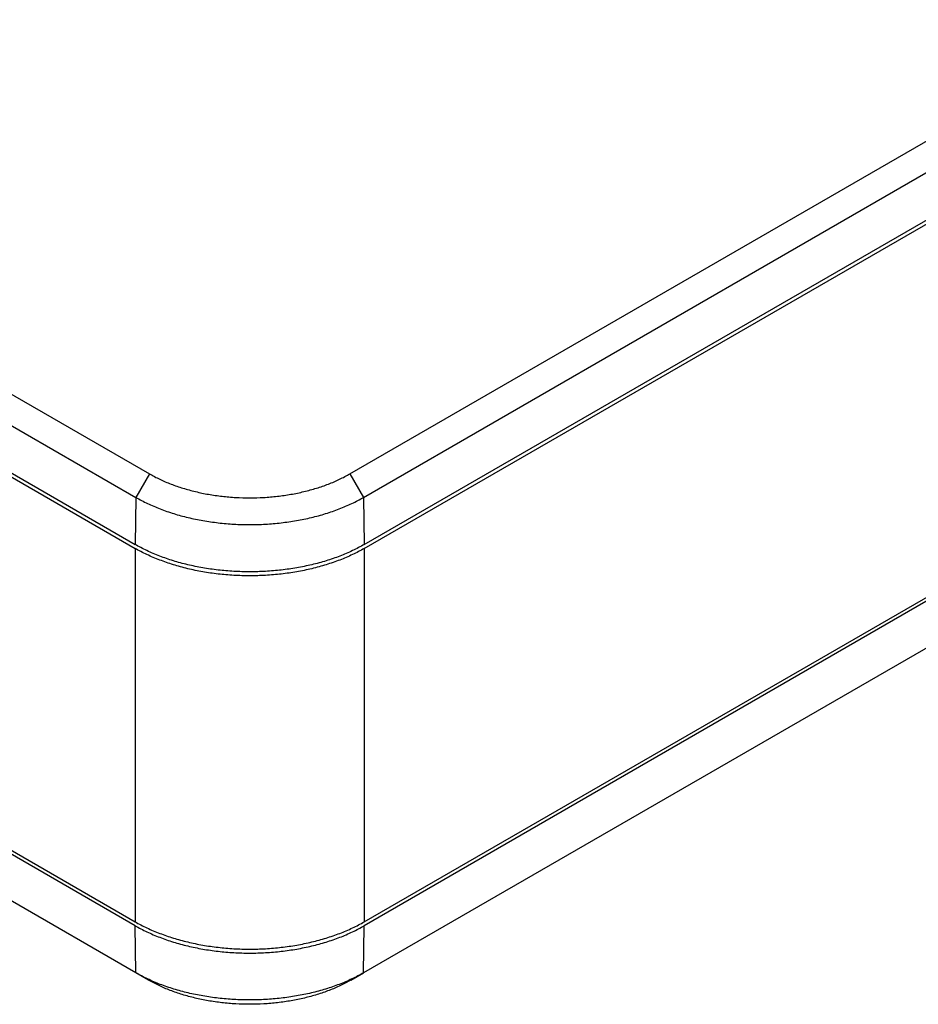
# Model space of a CAD drawing. Header units: inches. Extents: x 0 to 34, y 0 to 22.
# Tile 22 of 26: x 28.7 to 30.5, y 15.9 to 17.9. Entities that reach past the tile are written whole.
import ezdxf

# ---------------------------------------------------------------- set-up
doc = ezdxf.new("R2010")
doc.units = ezdxf.units.IN
doc.header["$LTSCALE"] = 1.87
doc.header["$MEASUREMENT"] = 0
doc.layers.get('0').update_dxf_attribs({"linetype": 'CONTINUOUS'})

msp = doc.modelspace()

# ---------------------------------------------------------------- linework, layer by layer
at = {"color": 7, "linetype": 'CONTINUOUS'}
for p, q in [((29.3737, 17.0103), (32.5752, 18.8588)), ((29.402, 16.9619), (32.6035, 18.8103)), ((29.4035, 16.8646), (32.605, 18.713)), ((29.4035, 16.8564), (32.0315, 18.3738)), ((26.9638, 18.1629), (28.96, 17.0103)), ((26.9355, 18.1144), (28.9317, 16.9619)), ((26.934, 18.0172), (28.9302, 16.8646)), ((26.934, 18.009), (28.9302, 16.8564)), ((32.591, 17.9175), (29.4035, 16.077)), ((32.5896, 17.8202), (29.402, 15.9797)), ((29.4035, 16.0852), (32.0315, 17.6025)), ((28.9302, 16.077), (26.934, 17.2296)), ((28.9581, 15.9645), (26.9355, 17.1323)), ((28.96, 17.0103), (28.9317, 16.9619)), ((29.3737, 17.0103), (29.402, 16.9619)), ((28.9317, 16.9619), (28.9302, 16.8646)), ((29.402, 16.9619), (29.4035, 16.8646)), ((28.9302, 16.8564), (28.9302, 16.0852)), ((29.4035, 16.8564), (29.4035, 16.0852)), ((27.9987, 16.623), (28.9302, 16.0852)), ((28.9317, 15.9797), (28.9302, 16.077)), ((29.402, 15.9797), (29.4035, 16.077)), ((29.3756, 15.9645), (29.402, 15.9797))]:
    msp.add_line(p, q, dxfattribs=at)
for points, knots in [([(28.96, 17.0103), (28.9634, 17.0084), (28.9705, 17.0045), (28.9813, 16.9991), (28.9926, 16.994), (29.0044, 16.9892), (29.0165, 16.9848), (29.029, 16.9807), (29.0418, 16.977), (29.055, 16.9737), (29.0683, 16.9707), (29.0866, 16.9672), (29.1099, 16.9638), (29.1382, 16.9614), (29.1669, 16.9606), (29.1955, 16.9614), (29.2238, 16.9638), (29.2471, 16.9672), (29.2654, 16.9707), (29.2788, 16.9737), (29.2919, 16.977), (29.3047, 16.9807), (29.3172, 16.9848), (29.3293, 16.9892), (29.3411, 16.994), (29.3524, 16.9991), (29.3633, 17.0045), (29.3703, 17.0084), (29.3737, 17.0103)], [0, 0, 0, 0, 0.027596, 0.055843, 0.084717, 0.114189, 0.144228, 0.174797, 0.205858, 0.23737, 0.269288, 0.301567, 0.367005, 0.433289, 0.5, 0.566711, 0.632995, 0.698433, 0.730712, 0.76263, 0.794142, 0.825203, 0.855772, 0.885811, 0.915283, 0.944157, 0.972404, 1, 1, 1, 1]), ([(28.9317, 16.9619), (28.9356, 16.9596), (28.9436, 16.9552), (28.9559, 16.9491), (28.9688, 16.9433), (28.9821, 16.9379), (28.9959, 16.9328), (29.0101, 16.9282), (29.0247, 16.9239), (29.0396, 16.9201), (29.0549, 16.9167), (29.0756, 16.9128), (29.1021, 16.909), (29.1343, 16.9062), (29.1669, 16.9053), (29.1994, 16.9062), (29.2316, 16.909), (29.2581, 16.9128), (29.2789, 16.9167), (29.2941, 16.9201), (29.309, 16.9239), (29.3236, 16.9282), (29.3378, 16.9328), (29.3516, 16.9379), (29.3649, 16.9433), (29.3778, 16.9491), (29.3902, 16.9552), (29.3981, 16.9596), (29.402, 16.9619)], [0, 0, 0, 0, 0.027596, 0.055843, 0.084717, 0.114189, 0.144228, 0.174797, 0.205858, 0.23737, 0.269288, 0.301567, 0.367005, 0.433289, 0.5, 0.566711, 0.632995, 0.698433, 0.730712, 0.76263, 0.794142, 0.825203, 0.855772, 0.885811, 0.915283, 0.944157, 0.972404, 1, 1, 1, 1]), ([(29.4035, 16.8646), (29.3996, 16.8623), (29.3915, 16.8579), (29.3791, 16.8517), (29.3662, 16.8459), (29.3527, 16.8404), (29.3388, 16.8354), (29.3246, 16.8307), (29.3099, 16.8264), (29.2949, 16.8226), (29.2796, 16.8192), (29.2587, 16.8152), (29.232, 16.8114), (29.1996, 16.8086), (29.1669, 16.8077), (29.1341, 16.8086), (29.1017, 16.8114), (29.075, 16.8152), (29.0542, 16.8192), (29.0388, 16.8226), (29.0238, 16.8264), (29.0092, 16.8307), (28.9949, 16.8354), (28.981, 16.8404), (28.9676, 16.8459), (28.9546, 16.8517), (28.9422, 16.8579), (28.9341, 16.8623), (28.9302, 16.8646)], [0, 0, 0, 0, 0.027598, 0.055845, 0.084719, 0.114191, 0.144229, 0.174798, 0.205859, 0.237371, 0.269289, 0.301568, 0.367005, 0.433289, 0.5, 0.566711, 0.632995, 0.698432, 0.730711, 0.762629, 0.794141, 0.825202, 0.855771, 0.885809, 0.915281, 0.944155, 0.972402, 1, 1, 1, 1]), ([(29.4035, 16.8564), (29.3996, 16.8541), (29.3915, 16.8497), (29.3791, 16.8435), (29.3662, 16.8377), (29.3527, 16.8323), (29.3388, 16.8272), (29.3246, 16.8225), (29.3099, 16.8183), (29.2949, 16.8144), (29.2796, 16.811), (29.2587, 16.807), (29.232, 16.8032), (29.1996, 16.8004), (29.1669, 16.7995), (29.1341, 16.8004), (29.1017, 16.8032), (29.075, 16.807), (29.0542, 16.811), (29.0388, 16.8144), (29.0238, 16.8183), (29.0092, 16.8225), (28.9949, 16.8272), (28.981, 16.8323), (28.9676, 16.8377), (28.9546, 16.8435), (28.9422, 16.8497), (28.9341, 16.8541), (28.9302, 16.8564)], [0, 0, 0, 0, 0.027597, 0.055845, 0.084719, 0.114191, 0.144229, 0.174798, 0.205859, 0.237371, 0.269289, 0.301568, 0.367005, 0.433289, 0.5, 0.566711, 0.632995, 0.698432, 0.730711, 0.762629, 0.794141, 0.825202, 0.855771, 0.885809, 0.915281, 0.944155, 0.972403, 1, 1, 1, 1]), ([(28.9302, 16.0852), (28.9341, 16.0829), (28.9422, 16.0785), (28.9546, 16.0723), (28.9676, 16.0665), (28.981, 16.0611), (28.9949, 16.056), (29.0092, 16.0513), (29.0238, 16.0471), (29.0388, 16.0432), (29.0542, 16.0398), (29.075, 16.0358), (29.1017, 16.032), (29.1341, 16.0292), (29.1669, 16.0283), (29.1996, 16.0292), (29.232, 16.032), (29.2587, 16.0358), (29.2796, 16.0398), (29.2949, 16.0432), (29.3099, 16.0471), (29.3246, 16.0513), (29.3388, 16.056), (29.3527, 16.0611), (29.3662, 16.0665), (29.3791, 16.0723), (29.3915, 16.0785), (29.3996, 16.0829), (29.4035, 16.0852)], [0, 0, 0, 0, 0.027597, 0.055845, 0.084719, 0.114191, 0.144229, 0.174798, 0.205859, 0.237371, 0.269289, 0.301568, 0.367005, 0.433289, 0.5, 0.566711, 0.632995, 0.698432, 0.730711, 0.762629, 0.794141, 0.825202, 0.855771, 0.885809, 0.915281, 0.944155, 0.972403, 1, 1, 1, 1]), ([(28.9302, 16.077), (28.9341, 16.0748), (28.9422, 16.0704), (28.9546, 16.0642), (28.9676, 16.0583), (28.981, 16.0529), (28.9949, 16.0478), (29.0092, 16.0431), (29.0238, 16.0389), (29.0388, 16.035), (29.0542, 16.0316), (29.075, 16.0277), (29.1017, 16.0238), (29.1341, 16.0211), (29.1669, 16.0201), (29.1996, 16.0211), (29.232, 16.0238), (29.2587, 16.0277), (29.2796, 16.0316), (29.2949, 16.035), (29.3099, 16.0389), (29.3246, 16.0431), (29.3388, 16.0478), (29.3527, 16.0529), (29.3662, 16.0583), (29.3791, 16.0642), (29.3915, 16.0704), (29.3996, 16.0748), (29.4035, 16.077)], [0, 0, 0, 0, 0.027598, 0.055845, 0.084719, 0.114191, 0.144229, 0.174798, 0.205859, 0.237371, 0.269289, 0.301568, 0.367005, 0.433289, 0.5, 0.566711, 0.632995, 0.698432, 0.730711, 0.762629, 0.794141, 0.825202, 0.855771, 0.885809, 0.915281, 0.944155, 0.972402, 1, 1, 1, 1]), ([(29.402, 15.9797), (29.3981, 15.9775), (29.3901, 15.9731), (29.3778, 15.9669), (29.3649, 15.9612), (29.3515, 15.9557), (29.3378, 15.9507), (29.3236, 15.9461), (29.309, 15.9418), (29.2941, 15.938), (29.2788, 15.9346), (29.2581, 15.9307), (29.2316, 15.9269), (29.1994, 15.9241), (29.1669, 15.9232), (29.1343, 15.9241), (29.1021, 15.9269), (29.0756, 15.9307), (29.0549, 15.9346), (29.0397, 15.938), (29.0247, 15.9418), (29.0102, 15.9461), (28.996, 15.9507), (28.9822, 15.9557), (28.9688, 15.9612), (28.956, 15.9669), (28.9436, 15.9731), (28.9356, 15.9775), (28.9317, 15.9797)], [0, 0, 0, 0, 0.0276, 0.055848, 0.084723, 0.114195, 0.144233, 0.174803, 0.205864, 0.237375, 0.269293, 0.301571, 0.367008, 0.433291, 0.500001, 0.566711, 0.632994, 0.698431, 0.730709, 0.762627, 0.794138, 0.825199, 0.855769, 0.885807, 0.915279, 0.944154, 0.972402, 1, 1, 1, 1]), ([(29.3756, 15.9645), (29.3722, 15.9625), (29.3651, 15.9586), (29.3541, 15.9532), (29.3427, 15.948), (29.3308, 15.9432), (29.3186, 15.9387), (29.306, 15.9346), (29.293, 15.9309), (29.2798, 15.9275), (29.2663, 15.9245), (29.2479, 15.921), (29.2244, 15.9176), (29.1958, 15.9151), (29.1669, 15.9143), (29.138, 15.9151), (29.1094, 15.9176), (29.0859, 15.921), (29.0674, 15.9245), (29.0539, 15.9275), (29.0407, 15.9309), (29.0277, 15.9346), (29.0151, 15.9387), (29.0029, 15.9432), (28.991, 15.948), (28.9796, 15.9532), (28.9686, 15.9586), (28.9615, 15.9625), (28.9581, 15.9645)], [0, 0, 0, 0, 0.027597, 0.055845, 0.084719, 0.114192, 0.14423, 0.1748, 0.205861, 0.237373, 0.269291, 0.301569, 0.367006, 0.43329, 0.5, 0.56671, 0.632994, 0.698431, 0.730709, 0.762627, 0.794139, 0.8252, 0.85577, 0.885808, 0.915281, 0.944155, 0.972403, 1, 1, 1, 1])]:
    msp.add_open_spline(points, degree=3, knots=knots, dxfattribs=at)

doc.saveas('drawing.dxf')
